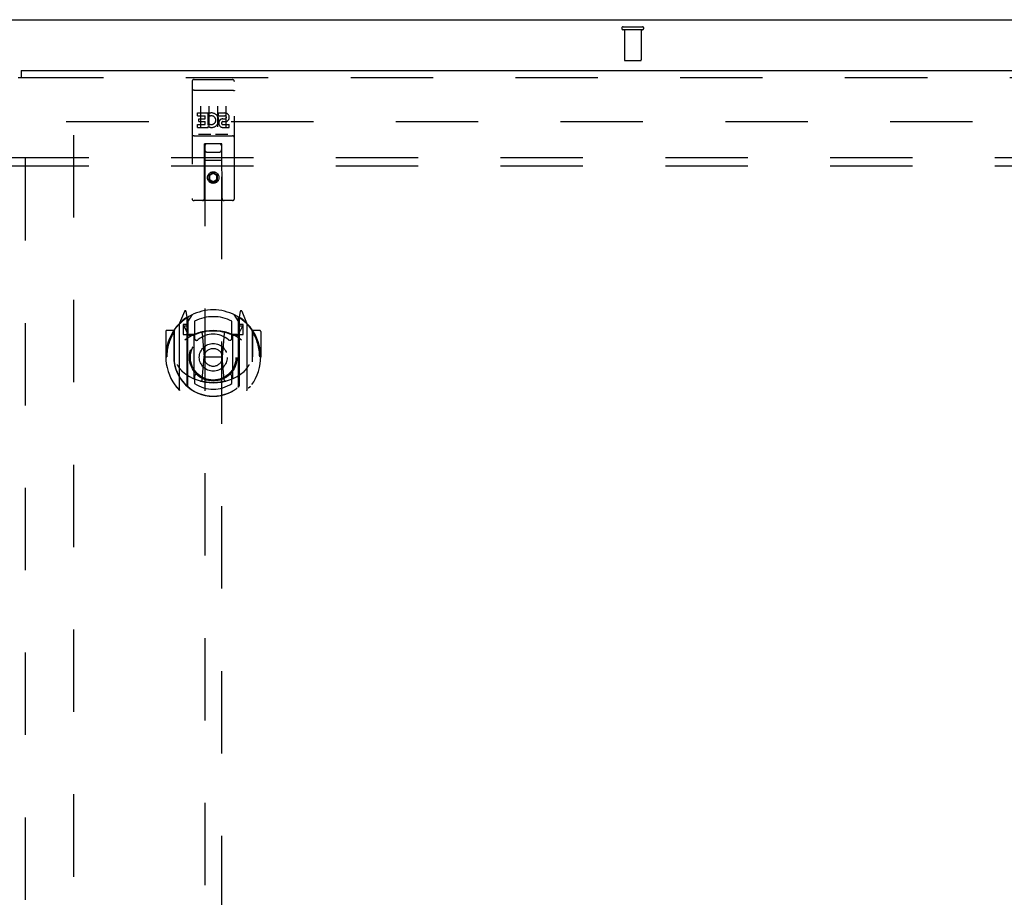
# Model space of a CAD drawing. Header units: inches. Extents: x 0 to 221, y 0 to 143.
# Tile 24 of 33: x 72 to 86, y 94 to 107. Entities that reach past the tile are written whole.
import ezdxf

# ---------------------------------------------------------------- set-up
doc = ezdxf.new("R2010")
doc.units = ezdxf.units.IN
doc.header["$LTSCALE"] = 12.149718
doc.header["$MEASUREMENT"] = 0
doc.linetypes.add('HIDDEN', pattern=[0.2, 0.1, -0.1])
doc.layers.get('0').update_dxf_attribs({"linetype": 'CONTINUOUS'})
for name, color, linetype in [('DEFAULT_2', 8, 'HIDDEN'), ('RIGHTHAND_DOOR_ASSEMBLY', 7, 'CONTINUOUS'), ('SUBPANEL', 7, 'CONTINUOUS')]:
    doc.layers.add(name, color=color, linetype=linetype)

msp = doc.modelspace()

# ---------------------------------------------------------------- linework, layer by layer
at = {"color": 7, "linetype": 'Continuous'}
msp.add_line((41.052, 106.922), (100.948, 106.922), dxfattribs=at)
at = {"layer": 'DEFAULT_2', "color": 8, "linetype": 'HIDDEN'}
for p, q in [((80.858, 106.818), (81.142, 106.818)), ((80.858, 106.775), (81.142, 106.775)), ((80.876, 106.775), (80.876, 106.328)), ((81.124, 106.775), (81.124, 106.328)), ((80.886, 106.318), (81.114, 106.318)), ((72.646, 105.422), (99.25, 105.422)), ((72.75, 105.22), (72.75, 48.623))]:
    msp.add_line(p, q, dxfattribs=at)
for centre, radius, start, end in [((80.858, 106.796), 0.0215, 90, 270), ((81.142, 106.796), 0.0215, 270, 90), ((80.886, 106.328), 0.01, 180, 270), ((81.114, 106.328), 0.01, 270, 360)]:
    msp.add_arc(centre, radius, start, end, dxfattribs=at)
at = {"layer": 'RIGHTHAND_DOOR_ASSEMBLY', "color": 7, "linetype": 'Continuous'}
for p in [(71.98, 106.172), (71.938, 106.068)]:
    msp.add_line(p, (71.98, 106.068), dxfattribs=at)
at = {"layer": 'RIGHTHAND_DOOR_ASSEMBLY', "color": 3, "linetype": 'Continuous'}
msp.add_line((71.98, 106.172), (100.583, 106.172), dxfattribs=at)
at = {"layer": 'RIGHTHAND_DOOR_ASSEMBLY', "color": 8, "linetype": 'HIDDEN'}
for p, q in [((71.98, 106.068), (100.583, 106.068)), ((72.042, 47.776), (72.042, 106.068)), ((74.5, 106.009), (74.5, 104.284)), ((74.53, 106.039), (75.095, 106.039)), ((75.125, 104.284), (75.125, 106.009)), ((74.517, 105.881), (74.516, 105.881)), ((74.518, 105.881), (74.517, 105.881)), ((74.518, 105.881), (74.518, 105.881)), ((74.519, 105.881), (74.518, 105.881)), ((74.52, 105.881), (74.519, 105.881)), ((74.521, 105.881), (74.52, 105.881)), ((74.522, 105.881), (74.521, 105.881)), ((74.522, 105.881), (74.522, 105.881)), ((74.523, 105.881), (74.522, 105.881)), ((74.524, 105.881), (74.523, 105.881)), ((74.525, 105.881), (74.524, 105.881)), ((74.526, 105.881), (74.525, 105.881)), ((74.527, 105.881), (74.526, 105.881)), ((74.527, 105.881), (74.527, 105.881)), ((74.528, 105.881), (74.527, 105.881)), ((74.529, 105.881), (74.528, 105.881)), ((74.53, 105.881), (74.529, 105.881)), ((74.53, 105.881), (75.095, 105.881)), ((75.095, 105.881), (75.096, 105.881)), ((75.096, 105.881), (75.097, 105.881)), ((75.097, 105.881), (75.098, 105.881)), ((75.098, 105.881), (75.099, 105.881)), ((75.099, 105.881), (75.099, 105.881)), ((75.099, 105.881), (75.1, 105.881)), ((75.1, 105.881), (75.101, 105.881)), ((75.101, 105.881), (75.102, 105.881)), ((75.102, 105.881), (75.103, 105.881)), ((75.103, 105.881), (75.104, 105.881)), ((75.104, 105.881), (75.104, 105.881)), ((75.104, 105.881), (75.105, 105.881)), ((75.105, 105.881), (75.106, 105.881)), ((75.106, 105.881), (75.107, 105.881)), ((75.107, 105.881), (75.108, 105.881)), ((75.108, 105.881), (75.108, 105.881)), ((74.625, 105.648), (74.625, 105.342)), ((74.75, 105.648), (74.75, 105.342)), ((74.875, 105.648), (74.875, 105.342)), ((75, 105.648), (75, 105.342)), ((74.581, 105.504), (74.581, 105.547)), ((74.581, 105.547), (74.737, 105.547)), ((74.581, 105.504), (74.694, 105.504)), ((74.602, 105.419), (74.602, 105.462)), ((74.602, 105.462), (74.694, 105.462)), ((74.694, 105.462), (74.694, 105.504)), ((74.737, 105.369), (74.737, 105.547)), ((74.761, 105.499), (74.745, 105.538)), ((74.893, 105.504), (74.893, 105.547)), ((74.893, 105.547), (74.986, 105.547)), ((74.893, 105.504), (74.986, 105.504)), ((74.957, 105.46), (74.986, 105.46)), ((74.581, 105.333), (74.581, 105.376)), ((74.581, 105.376), (74.694, 105.376)), ((74.581, 105.333), (74.737, 105.333)), ((74.602, 105.419), (74.694, 105.419)), ((74.694, 105.376), (74.694, 105.419)), ((74.737, 105.369), (74.75, 105.388)), ((74.737, 105.333), (74.737, 105.346)), ((74.741, 105.344), (74.737, 105.346)), ((74.953, 105.419), (75, 105.419)), ((74.957, 105.376), (75.05, 105.376)), ((74.957, 105.333), (75.05, 105.333)), ((75.05, 105.333), (75.05, 105.376)), ((74.53, 105.211), (75.095, 105.211)), ((74.774, 105.227), (74.602, 105.227)), ((75.024, 105.227), (74.852, 105.227)), ((74.683, 104.284), (74.686, 105.094)), ((74.708, 105.094), (74.686, 105.094)), ((74.688, 105.094), (74.688, 79.093)), ((74.918, 105.094), (74.708, 105.094)), ((74.939, 105.094), (74.918, 105.094)), ((74.938, 79.093), (74.938, 105.094)), ((74.943, 104.284), (74.939, 105.094)), ((74.94, 104.844), (74.685, 104.844)), ((74.728, 104.969), (74.898, 104.969)), ((74.813, 104.666), (74.75, 104.63)), ((74.75, 104.63), (74.75, 104.558)), ((74.75, 104.63), (74.76, 104.624)), ((74.75, 104.558), (74.76, 104.564)), ((74.75, 104.558), (74.813, 104.522)), ((74.813, 104.655), (74.76, 104.624)), ((74.76, 104.624), (74.76, 104.564)), ((74.76, 104.564), (74.813, 104.534)), ((74.813, 104.666), (74.813, 104.655)), ((74.875, 104.63), (74.813, 104.666)), ((74.865, 104.624), (74.813, 104.655)), ((74.813, 104.534), (74.865, 104.564)), ((74.813, 104.522), (74.875, 104.558)), ((74.875, 104.63), (74.865, 104.624)), ((74.865, 104.564), (74.865, 104.624)), ((74.875, 104.558), (74.865, 104.564)), ((74.875, 104.558), (74.875, 104.63)), ((74.813, 104.522), (74.813, 104.534)), ((75.095, 104.254), (74.53, 104.254)), ((74.387, 102.62), (74.317, 102.445)), ((74.43, 102.537), (74.416, 102.617)), ((74.43, 101.521), (74.43, 102.537)), ((74.438, 102.465), (74.508, 102.574)), ((74.438, 101.52), (74.438, 102.523)), ((75.118, 102.574), (75.188, 102.465)), ((75.188, 101.52), (75.188, 102.523)), ((75.21, 102.617), (75.195, 102.537)), ((75.195, 102.537), (75.195, 101.521)), ((75.217, 102.515), (75.212, 102.518)), ((75.308, 102.445), (75.238, 102.62)), ((74.313, 102.434), (74.313, 101.467)), ((74.37, 102.43), (74.37, 102.28)), ((74.43, 102.43), (74.37, 102.43)), ((74.379, 102.397), (74.408, 102.351)), ((74.438, 102.405), (74.383, 102.405)), ((74.409, 102.516), (74.409, 102.515)), ((74.409, 102.515), (74.409, 102.515)), ((74.409, 102.515), (74.409, 102.515)), ((74.44, 102.499), (74.44, 102.291)), ((74.538, 102.477), (74.538, 102.224)), ((75.088, 102.224), (75.088, 102.477)), ((75.185, 102.291), (75.185, 102.499)), ((75.243, 102.405), (75.188, 102.405)), ((75.255, 102.43), (75.195, 102.43)), ((75.218, 102.351), (75.247, 102.397)), ((75.255, 102.28), (75.255, 102.43)), ((75.313, 101.467), (75.313, 102.434)), ((74.113, 102.324), (74.113, 101.95)), ((74.23, 102.339), (74.128, 102.339)), ((74.23, 102.339), (74.23, 101.95)), ((74.238, 102.324), (74.23, 102.339)), ((74.238, 102.336), (74.238, 101.879)), ((74.37, 102.28), (74.43, 102.28)), ((74.53, 102.278), (74.458, 102.278)), ((74.46, 102.271), (74.526, 102.271)), ((74.53, 101.637), (74.53, 102.269)), ((74.65, 102.295), (74.68, 101.95)), ((74.976, 102.295), (74.945, 101.95)), ((75.168, 102.278), (75.095, 102.278)), ((75.095, 102.269), (75.095, 101.637)), ((75.099, 102.271), (75.165, 102.271)), ((75.195, 102.28), (75.255, 102.28)), ((75.395, 102.339), (75.387, 102.324)), ((75.388, 102.336), (75.388, 101.879)), ((75.395, 101.95), (75.395, 102.339)), ((75.498, 102.339), (75.395, 102.339)), ((75.513, 102.324), (75.513, 101.95)), ((74.113, 101.95), (74.128, 101.95)), ((74.23, 101.95), (74.245, 101.951)), ((74.65, 101.611), (74.68, 101.95)), ((74.68, 101.95), (74.945, 101.95)), ((74.975, 101.611), (74.945, 101.95)), ((75.395, 101.95), (75.38, 101.951)), ((75.498, 101.95), (75.513, 101.95)), ((74.238, 101.879), (74.238, 101.876)), ((75.388, 101.879), (75.388, 101.876)), ((74.538, 101.663), (74.538, 101.56)), ((75.088, 101.56), (75.088, 101.663))]:
    msp.add_line(p, q, dxfattribs=at)
for points in [[(74.516, 105.881), (74.516, 105.881), (74.515, 105.88), (74.515, 105.88), (74.515, 105.88), (74.514, 105.88), (74.514, 105.88), (74.514, 105.88), (74.513, 105.88), (74.513, 105.88), (74.513, 105.88), (74.512, 105.88), (74.512, 105.88), (74.512, 105.88), (74.511, 105.88), (74.511, 105.88), (74.511, 105.88), (74.51, 105.88), (74.51, 105.88), (74.51, 105.879), (74.509, 105.879), (74.509, 105.879), (74.509, 105.879), (74.508, 105.879), (74.508, 105.879), (74.508, 105.879), (74.508, 105.879), (74.507, 105.879), (74.507, 105.879), (74.507, 105.879), (74.507, 105.879), (74.506, 105.879), (74.506, 105.878), (74.506, 105.878), (74.506, 105.878), (74.505, 105.878), (74.505, 105.878), (74.505, 105.878), (74.505, 105.878), (74.504, 105.878), (74.504, 105.878), (74.504, 105.878), (74.504, 105.878), (74.504, 105.877), (74.503, 105.877), (74.503, 105.877), (74.503, 105.877), (74.503, 105.877), (74.503, 105.877), (74.503, 105.877), (74.502, 105.877), (74.502, 105.877), (74.502, 105.877), (74.502, 105.876), (74.502, 105.876), (74.502, 105.876), (74.502, 105.876), (74.501, 105.876), (74.501, 105.876), (74.501, 105.876), (74.501, 105.876), (74.501, 105.876), (74.501, 105.876), (74.501, 105.875), (74.501, 105.875), (74.501, 105.875), (74.501, 105.875), (74.501, 105.875), (74.501, 105.875), (74.5, 105.875), (74.5, 105.875), (74.5, 105.875), (74.5, 105.875), (74.5, 105.874), (74.5, 105.874), (74.5, 105.874), (74.5, 105.874), (74.5, 105.874)], [(75.108, 105.881), (75.109, 105.881), (75.109, 105.881), (75.11, 105.881), (75.11, 105.88), (75.111, 105.88), (75.111, 105.88), (75.111, 105.88), (75.112, 105.88), (75.112, 105.88), (75.112, 105.88), (75.113, 105.88), (75.113, 105.88), (75.113, 105.88), (75.114, 105.88), (75.114, 105.88), (75.114, 105.88), (75.115, 105.88), (75.115, 105.88), (75.115, 105.88), (75.116, 105.88), (75.116, 105.879), (75.116, 105.879), (75.117, 105.879), (75.117, 105.879), (75.117, 105.879), (75.117, 105.879), (75.118, 105.879), (75.118, 105.879), (75.118, 105.879), (75.118, 105.879), (75.119, 105.879), (75.119, 105.879), (75.119, 105.879), (75.12, 105.878), (75.12, 105.878), (75.12, 105.878), (75.12, 105.878), (75.12, 105.878), (75.121, 105.878), (75.121, 105.878), (75.121, 105.878), (75.121, 105.878), (75.122, 105.878), (75.122, 105.878), (75.122, 105.877), (75.122, 105.877), (75.122, 105.877), (75.122, 105.877), (75.123, 105.877), (75.123, 105.877), (75.123, 105.877), (75.123, 105.877), (75.123, 105.877), (75.123, 105.877), (75.124, 105.876), (75.124, 105.876), (75.124, 105.876), (75.124, 105.876), (75.124, 105.876), (75.124, 105.876), (75.124, 105.876), (75.124, 105.876), (75.125, 105.876), (75.125, 105.876), (75.125, 105.875), (75.125, 105.875), (75.125, 105.875), (75.125, 105.875), (75.125, 105.875), (75.125, 105.875), (75.125, 105.875), (75.125, 105.875), (75.125, 105.875), (75.125, 105.875), (75.125, 105.874), (75.125, 105.874), (75.125, 105.874), (75.125, 105.874), (75.125, 105.874)], [(74.602, 105.227), (74.602, 105.227), (74.601, 105.227), (74.601, 105.227), (74.601, 105.227), (74.601, 105.227), (74.601, 105.227), (74.6, 105.227), (74.6, 105.228), (74.6, 105.228), (74.6, 105.228), (74.6, 105.228), (74.6, 105.228), (74.599, 105.228), (74.599, 105.228), (74.599, 105.228), (74.599, 105.228), (74.599, 105.228), (74.599, 105.228), (74.598, 105.228), (74.598, 105.228), (74.598, 105.228), (74.598, 105.228), (74.598, 105.228), (74.598, 105.228), (74.598, 105.228), (74.597, 105.228), (74.597, 105.228), (74.597, 105.228), (74.597, 105.228), (74.597, 105.228), (74.597, 105.228), (74.597, 105.228), (74.597, 105.228), (74.596, 105.228), (74.596, 105.228), (74.596, 105.228), (74.596, 105.228), (74.596, 105.228), (74.596, 105.228), (74.596, 105.228), (74.596, 105.228), (74.596, 105.229), (74.596, 105.229), (74.595, 105.229), (74.595, 105.229), (74.595, 105.229)], [(74.78, 105.229), (74.78, 105.229), (74.78, 105.229), (74.78, 105.229), (74.78, 105.229), (74.78, 105.228), (74.78, 105.228), (74.78, 105.228), (74.78, 105.228), (74.779, 105.228), (74.779, 105.228), (74.779, 105.228), (74.779, 105.228), (74.779, 105.228), (74.779, 105.228), (74.779, 105.228), (74.779, 105.228), (74.779, 105.228), (74.778, 105.228), (74.778, 105.228), (74.778, 105.228), (74.778, 105.228), (74.778, 105.228), (74.778, 105.228), (74.778, 105.228), (74.777, 105.228), (74.777, 105.228), (74.777, 105.228), (74.777, 105.228), (74.777, 105.228), (74.777, 105.228), (74.777, 105.228), (74.776, 105.228), (74.776, 105.228), (74.776, 105.228), (74.776, 105.228), (74.776, 105.228), (74.776, 105.228), (74.775, 105.228), (74.775, 105.227), (74.775, 105.227), (74.775, 105.227), (74.775, 105.227), (74.774, 105.227), (74.774, 105.227), (74.774, 105.227)], [(74.852, 105.227), (74.852, 105.227), (74.851, 105.227), (74.851, 105.227), (74.851, 105.227), (74.851, 105.227), (74.851, 105.227), (74.85, 105.227), (74.85, 105.228), (74.85, 105.228), (74.85, 105.228), (74.85, 105.228), (74.85, 105.228), (74.849, 105.228), (74.849, 105.228), (74.849, 105.228), (74.849, 105.228), (74.849, 105.228), (74.849, 105.228), (74.848, 105.228), (74.848, 105.228), (74.848, 105.228), (74.848, 105.228), (74.848, 105.228), (74.848, 105.228), (74.848, 105.228), (74.847, 105.228), (74.847, 105.228), (74.847, 105.228), (74.847, 105.228), (74.847, 105.228), (74.847, 105.228), (74.847, 105.228), (74.847, 105.228), (74.846, 105.228), (74.846, 105.228), (74.846, 105.228), (74.846, 105.228), (74.846, 105.228), (74.846, 105.228), (74.846, 105.228), (74.846, 105.228), (74.846, 105.229), (74.846, 105.229), (74.845, 105.229), (74.845, 105.229), (74.845, 105.229)], [(75.03, 105.229), (75.03, 105.229), (75.03, 105.229), (75.03, 105.229), (75.03, 105.229), (75.03, 105.228), (75.03, 105.228), (75.03, 105.228), (75.03, 105.228), (75.029, 105.228), (75.029, 105.228), (75.029, 105.228), (75.029, 105.228), (75.029, 105.228), (75.029, 105.228), (75.029, 105.228), (75.029, 105.228), (75.029, 105.228), (75.028, 105.228), (75.028, 105.228), (75.028, 105.228), (75.028, 105.228), (75.028, 105.228), (75.028, 105.228), (75.028, 105.228), (75.027, 105.228), (75.027, 105.228), (75.027, 105.228), (75.027, 105.228), (75.027, 105.228), (75.027, 105.228), (75.027, 105.228), (75.026, 105.228), (75.026, 105.228), (75.026, 105.228), (75.026, 105.228), (75.026, 105.228), (75.026, 105.228), (75.025, 105.228), (75.025, 105.227), (75.025, 105.227), (75.025, 105.227), (75.025, 105.227), (75.024, 105.227), (75.024, 105.227), (75.024, 105.227)], [(74.267, 102.389), (74.268, 102.39), (74.269, 102.391), (74.269, 102.392), (74.27, 102.393), (74.271, 102.393), (74.272, 102.394), (74.272, 102.395), (74.273, 102.396), (74.274, 102.396), (74.275, 102.397), (74.275, 102.398), (74.276, 102.399), (74.277, 102.399), (74.278, 102.4), (74.279, 102.401), (74.279, 102.401), (74.28, 102.402), (74.281, 102.403), (74.282, 102.403), (74.283, 102.404), (74.284, 102.405), (74.284, 102.405), (74.285, 102.406), (74.286, 102.406), (74.287, 102.407), (74.288, 102.407), (74.289, 102.408), (74.29, 102.408), (74.291, 102.409), (74.292, 102.409), (74.292, 102.41), (74.293, 102.41), (74.294, 102.411), (74.295, 102.411)], [(75.33, 102.411), (75.331, 102.411), (75.332, 102.41), (75.333, 102.41), (75.334, 102.409), (75.335, 102.409), (75.336, 102.408), (75.337, 102.408), (75.338, 102.407), (75.339, 102.407), (75.339, 102.406), (75.34, 102.406), (75.341, 102.405), (75.342, 102.405), (75.343, 102.404), (75.344, 102.403), (75.345, 102.403), (75.345, 102.402), (75.346, 102.401), (75.347, 102.401), (75.348, 102.4), (75.349, 102.399), (75.349, 102.399), (75.35, 102.398), (75.351, 102.397), (75.352, 102.396), (75.352, 102.396), (75.353, 102.395), (75.354, 102.394), (75.355, 102.393), (75.355, 102.393), (75.356, 102.392), (75.357, 102.391), (75.357, 102.39), (75.358, 102.389)], [(74.28, 101.837), (74.283, 101.832), (74.286, 101.827), (74.289, 101.822), (74.292, 101.817), (74.295, 101.813), (74.298, 101.809), (74.3, 101.805), (74.303, 101.801), (74.306, 101.797), (74.308, 101.793), (74.311, 101.79), (74.313, 101.787), (74.315, 101.783), (74.318, 101.78), (74.32, 101.777), (74.322, 101.774), (74.324, 101.772), (74.326, 101.769), (74.328, 101.766), (74.331, 101.764), (74.333, 101.762), (74.335, 101.759), (74.336, 101.757), (74.338, 101.755), (74.34, 101.753), (74.342, 101.751), (74.344, 101.749), (74.346, 101.747), (74.347, 101.746), (74.349, 101.744), (74.351, 101.743), (74.352, 101.741), (74.354, 101.74), (74.355, 101.738), (74.357, 101.737), (74.358, 101.735)], [(75.267, 101.735), (75.269, 101.737), (75.27, 101.738), (75.272, 101.739), (75.273, 101.741), (75.275, 101.742), (75.277, 101.744), (75.278, 101.746), (75.28, 101.747), (75.282, 101.749), (75.284, 101.751), (75.285, 101.753), (75.287, 101.755), (75.289, 101.757), (75.291, 101.759), (75.293, 101.762), (75.295, 101.764), (75.297, 101.766), (75.299, 101.769), (75.301, 101.772), (75.303, 101.774), (75.306, 101.777), (75.308, 101.78), (75.31, 101.783), (75.313, 101.787), (75.315, 101.79), (75.317, 101.793), (75.32, 101.797), (75.322, 101.801), (75.325, 101.805), (75.328, 101.809), (75.33, 101.813), (75.333, 101.817), (75.336, 101.822), (75.339, 101.827), (75.342, 101.832), (75.345, 101.837)], [(74.295, 101.49), (74.294, 101.49), (74.293, 101.491), (74.292, 101.491), (74.292, 101.492), (74.291, 101.492), (74.29, 101.493), (74.289, 101.493), (74.288, 101.494), (74.287, 101.494), (74.286, 101.495), (74.285, 101.495), (74.284, 101.496), (74.284, 101.496), (74.283, 101.497), (74.282, 101.498), (74.281, 101.498), (74.28, 101.499), (74.279, 101.5), (74.279, 101.5), (74.278, 101.501), (74.277, 101.502), (74.276, 101.502), (74.275, 101.503), (74.275, 101.504), (74.274, 101.504), (74.273, 101.505), (74.272, 101.506), (74.272, 101.507), (74.271, 101.508), (74.27, 101.508), (74.269, 101.509), (74.269, 101.51), (74.268, 101.511), (74.267, 101.512)], [(75.001, 101.594), (74.995, 101.592), (74.99, 101.591), (74.985, 101.589), (74.979, 101.588), (74.974, 101.587), (74.968, 101.585), (74.963, 101.584), (74.957, 101.583), (74.952, 101.582), (74.946, 101.581), (74.941, 101.58), (74.935, 101.579), (74.93, 101.578), (74.924, 101.577), (74.919, 101.576), (74.913, 101.575), (74.908, 101.574), (74.902, 101.574), (74.897, 101.573), (74.891, 101.572), (74.885, 101.572), (74.88, 101.571), (74.874, 101.571), (74.869, 101.57), (74.863, 101.57), (74.858, 101.569), (74.852, 101.569), (74.846, 101.569), (74.841, 101.569), (74.835, 101.568), (74.83, 101.568), (74.824, 101.568), (74.818, 101.568), (74.813, 101.568), (74.807, 101.568), (74.802, 101.568), (74.796, 101.568), (74.79, 101.568), (74.785, 101.569), (74.779, 101.569), (74.774, 101.569), (74.768, 101.569), (74.762, 101.57), (74.757, 101.57), (74.751, 101.571), (74.746, 101.571), (74.74, 101.572), (74.735, 101.572), (74.729, 101.573), (74.723, 101.574), (74.718, 101.574), (74.712, 101.575), (74.707, 101.576), (74.701, 101.577), (74.696, 101.578), (74.69, 101.579), (74.685, 101.58), (74.679, 101.581), (74.674, 101.582), (74.668, 101.583), (74.663, 101.584), (74.657, 101.585), (74.652, 101.587), (74.646, 101.588), (74.641, 101.589), (74.636, 101.591), (74.63, 101.592), (74.625, 101.594)], [(75.358, 101.512), (75.357, 101.511), (75.357, 101.51), (75.356, 101.509), (75.355, 101.508), (75.355, 101.508), (75.354, 101.507), (75.353, 101.506), (75.352, 101.505), (75.352, 101.504), (75.351, 101.504), (75.35, 101.503), (75.349, 101.502), (75.349, 101.502), (75.348, 101.501), (75.347, 101.5), (75.346, 101.5), (75.345, 101.499), (75.345, 101.498), (75.344, 101.498), (75.343, 101.497), (75.342, 101.496), (75.341, 101.496), (75.34, 101.495), (75.339, 101.495), (75.339, 101.494), (75.338, 101.494), (75.337, 101.493), (75.336, 101.493), (75.335, 101.492), (75.334, 101.492), (75.333, 101.491), (75.332, 101.491), (75.331, 101.49), (75.33, 101.49)]]:
    msp.add_lwpolyline(points, dxfattribs=at)
for centre, radius in [((74.813, 104.594), 0.085), ((74.813, 104.594), 0.0845), ((74.813, 101.943), 0.35), ((74.813, 101.943), 0.335), ((74.813, 101.943), 0.205), ((74.813, 101.943), 0.133)]:
    msp.add_circle(centre, radius, dxfattribs=at)
for centre, radius, start, end in [((74.53, 106.009), 0.03, 90, 180), ((75.095, 106.009), 0.03, 0, 90), ((74.787, 105.44), 0.107, 244.2636, 113.4027), ((74.787, 105.44), 0.0639, 234.8895, 113.4026), ((74.957, 105.397), 0.0635, 90, 270), ((74.986, 105.482), 0.0644, 282.2995, 90.0775), ((74.986, 105.482), 0.0219, 269.9011, 90), ((74.957, 105.398), 0.0219, 100.307, 270), ((74.53, 105.181), 0.03, 90, 180), ((75.095, 105.181), 0.03, 0, 90), ((74.728, 105.054), 0.04, 90, 180), ((74.728, 105.009), 0.04, 180, 270), ((74.898, 105.054), 0.04, 0, 90), ((74.898, 105.009), 0.04, 270, 360), ((74.53, 104.284), 0.03, 180, 270), ((74.653, 104.284), 0.03, 270, 360), ((74.973, 104.284), 0.03, 180, 270), ((75.095, 104.284), 0.03, 270, 360), ((74.813, 101.95), 0.7, 125.5126, 54.4874), ((74.813, 101.943), 0.7, 35.2961, 144.7039), ((74.401, 102.615), 0.015, 10, 158.1959), ((74.418, 102.504), 0.02, 0, 125.5126), ((74.42, 102.499), 0.02, 0, 125.2543), ((74.458, 102.523), 0.02, 121.4688, 179.9992), ((74.813, 101.943), 0.6, 62.7204, 117.2796), ((75.168, 102.523), 0.02, 0, 58.5295), ((75.205, 102.499), 0.02, 54.7457, 180), ((75.208, 102.504), 0.02, 54.4874, 180), ((75.224, 102.615), 0.015, 21.8041, 170), ((74.328, 102.434), 0.015, 135.0748, 180), ((74.383, 102.4), 0.005, 90, 212.6792), ((75.243, 102.4), 0.005, 327.3208, 90), ((75.298, 102.434), 0.015, 0, 44.9252), ((74.128, 102.324), 0.015, 90, 180), ((74.813, 101.95), 0.685, 146.9885, 180), ((74.258, 102.336), 0.02, 144.7039, 180), ((74.813, 101.638), 0.7, 53.2319, 126.7681), ((74.25, 102.249), 0.188, 0, 32.6792), ((74.458, 102.298), 0.02, 180, 270), ((74.46, 102.291), 0.02, 180, 270), ((74.526, 102.291), 0.02, 270, 293.464), ((74.545, 102.269), 0.015, 112.9863, 180), ((74.813, 101.631), 0.7, 66.536, 113.464), ((74.813, 101.943), 0.343, 48.8739, 131.1261), ((74.63, 102.293), 0.02, 5.0796, 105.6131), ((74.996, 102.293), 0.02, 74.3869, 174.9204), ((75.08, 102.269), 0.015, 0, 67.0137), ((75.099, 102.291), 0.02, 246.536, 270), ((75.165, 102.291), 0.02, 270, 360), ((75.168, 102.298), 0.02, 270, 360), ((75.376, 102.249), 0.188, 147.3208, 180), ((75.368, 102.336), 0.02, 0, 35.2961), ((74.813, 101.95), 0.685, 0, 33.0115), ((75.498, 102.324), 0.015, 0, 90), ((74.568, 102.224), 0.03, 180, 311.1261), ((75.058, 102.224), 0.03, 228.8739, 360), ((74.813, 101.953), 0.583, 180.2464, 359.7536), ((74.258, 101.879), 0.02, 180, 187.6622), ((74.813, 101.953), 0.58, 187.6622, 352.3378), ((75.368, 101.879), 0.02, 352.3378, 360), ((74.813, 102.268), 0.7, 229.529, 310.471), ((74.568, 101.663), 0.03, 48.8739, 180), ((74.813, 101.943), 0.343, 228.8739, 311.1261), ((75.058, 101.663), 0.03, 0, 131.1261), ((74.445, 101.521), 0.015, 180, 229.6413), ((74.458, 101.52), 0.02, 180, 230.6594), ((74.545, 101.637), 0.015, 180, 247.0137), ((74.813, 101.953), 0.48, 235.0461, 304.9539), ((74.63, 101.613), 0.02, 254.4248, 354.9204), ((74.995, 101.613), 0.02, 185.0796, 285.5752), ((75.08, 101.637), 0.015, 292.9863, 360), ((75.168, 101.52), 0.02, 309.3378, 359.9984), ((75.18, 101.521), 0.015, 310.3587, 360), ((74.328, 101.467), 0.015, 180, 224.9252), ((75.298, 101.467), 0.015, 315.0748, 360)]:
    msp.add_arc(centre, radius, start, end, dxfattribs=at)
at = {"layer": 'SUBPANEL', "color": 8, "linetype": 'HIDDEN'}
for p, q in [((45.032, 104.891), (96.969, 104.891)), ((45.032, 104.766), (96.969, 104.766))]:
    msp.add_line(p, q, dxfattribs=at)

doc.saveas('drawing.dxf')
